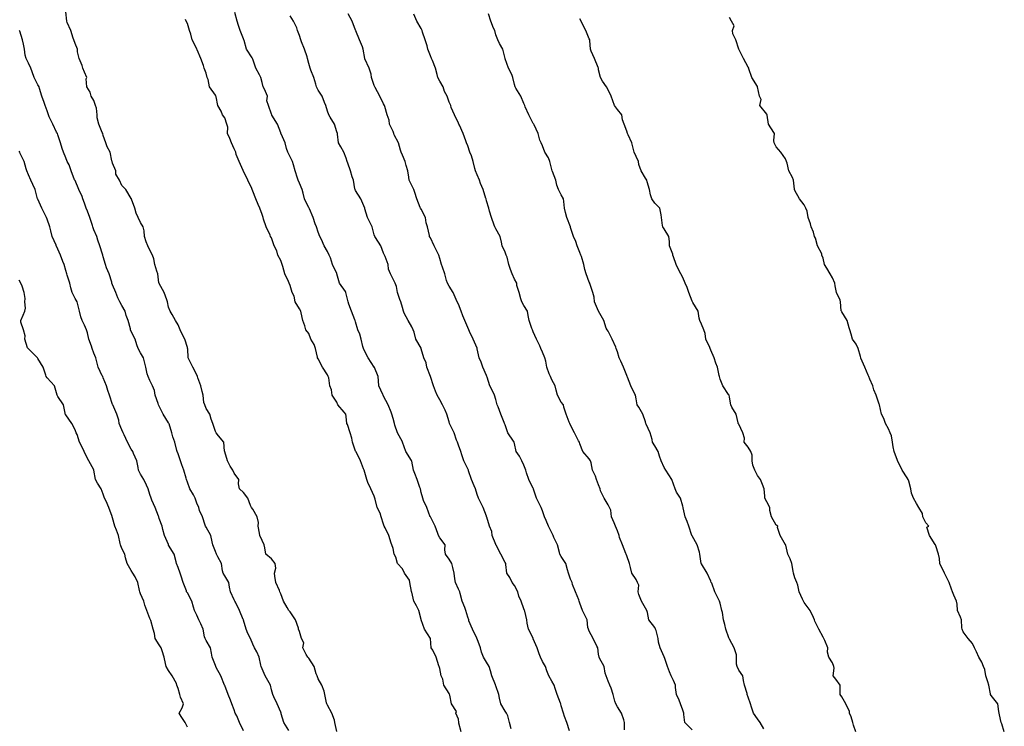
# Model space of a CAD drawing. Header units: inches. Extents: x 158323 to 160611, y 432808 to 437248.
# Tile 226 of 228: x 159734 to 159787, y 437155 to 437193. Entities that reach past the tile are written whole.
import ezdxf

# ---------------------------------------------------------------- set-up
doc = ezdxf.new("R2010")
doc.units = ezdxf.units.IN
doc.header["$MEASUREMENT"] = 0
for name, color, linetype, lineweight in [('Hoogtelijn-bestaand 10.00 M', 7, 'Continuous', 15), ('Hoogtelijn-bestaand 11.00 M', 7, 'Continuous', 15), ('Hoogtelijn-bestaand 12.00 M', 7, 'Continuous', 15), ('Hoogtelijn-bestaand 5.00 M', 7, 'Continuous', 15), ('Hoogtelijn-bestaand 6.00 M', 7, 'Continuous', 15), ('Hoogtelijn-bestaand 7.00 M', 7, 'Continuous', 15), ('Hoogtelijn-bestaand 8.00 M', 7, 'Continuous', 15), ('Hoogtelijn-bestaand 9.00 M', 7, 'Continuous', 15)]:
    doc.layers.add(name, color=color, linetype=linetype, lineweight=lineweight)

msp = doc.modelspace()

# ---------------------------------------------------------------- linework, layer by layer
at = {"layer": 'Hoogtelijn-bestaand 10.00 M', "color": 252, "linetype": 'Continuous', "lineweight": 25}
for points in [[(159763.693, 437154.807, 10), (159763.55, 437155.25, 10), (159763.414, 437155.587, 10), (159763.373, 437155.75, 10), (159763.25, 437156.143, 10), (159763.224, 437156.25, 10), (159763.204, 437156.296, 10), (159763.03, 437156.75, 10), (159762.926, 437157.074, 10), (159762.878, 437157.25, 10), (159762.75, 437157.474, 10), (159762.582, 437157.75, 10), (159762.483, 437158.017, 10), (159762.409, 437158.25, 10), (159762.25, 437158.52, 10), (159762.138, 437158.75, 10), (159762.071, 437158.929, 10), (159761.956, 437159.25, 10), (159761.75, 437159.735, 10), (159761.743, 437159.75, 10), (159761.74, 437159.76, 10), (159761.496, 437160.25, 10), (159761.433, 437160.567, 10), (159761.409, 437160.75, 10), (159761.295, 437161.205, 10), (159761.288, 437161.25, 10), (159761.25, 437161.329, 10), (159761.097, 437161.75, 10), (159760.983, 437162.017, 10), (159760.922, 437162.25, 10), (159760.75, 437162.58, 10), (159760.63, 437162.75, 10), (159760.496, 437163.005, 10), (159760.343, 437163.25, 10), (159760.291, 437163.709, 10), (159760.279, 437163.75, 10), (159760.25, 437163.808, 10), (159760.016, 437164.25, 10), (159759.762, 437164.738, 10), (159759.758, 437164.75, 10), (159759.75, 437164.772, 10), (159759.552, 437165.25, 10), (159759.53, 437165.47, 10), (159759.412, 437165.75, 10), (159759.266, 437166.234, 10), (159759.259, 437166.25, 10), (159759.25, 437166.281, 10), (159759.081, 437166.75, 10), (159758.897, 437167.103, 10), (159758.819, 437167.25, 10), (159758.75, 437167.445, 10), (159758.655, 437167.75, 10), (159758.593, 437167.907, 10), (159758.454, 437168.25, 10), (159758.294, 437168.706, 10), (159758.284, 437168.75, 10), (159758.25, 437168.821, 10), (159758.033, 437169.25, 10), (159757.94, 437169.56, 10), (159757.876, 437169.75, 10), (159757.75, 437170.089, 10), (159757.691, 437170.25, 10), (159757.654, 437170.346, 10), (159757.518, 437170.75, 10), (159757.292, 437171.208, 10), (159757.276, 437171.25, 10), (159757.25, 437171.331, 10), (159757.128, 437171.75, 10), (159757.045, 437171.955, 10), (159756.892, 437172.25, 10), (159756.75, 437172.51, 10), (159756.618, 437172.75, 10), (159756.526, 437172.974, 10), (159756.422, 437173.25, 10), (159756.25, 437173.75, 10), (159756.06, 437174.25, 10), (159756.015, 437174.485, 10), (159755.903, 437174.75, 10), (159755.762, 437175.238, 10), (159755.761, 437175.25, 10), (159755.75, 437175.268, 10), (159755.464, 437175.75, 10), (159755.378, 437176.122, 10), (159755.328, 437176.25, 10), (159755.25, 437176.418, 10), (159755.058, 437176.75, 10), (159754.849, 437177.151, 10), (159754.805, 437177.25, 10), (159754.75, 437177.45, 10), (159754.677, 437177.75, 10), (159754.618, 437177.882, 10), (159754.497, 437178.25, 10), (159754.435, 437178.566, 10), (159754.369, 437178.75, 10), (159754.25, 437178.96, 10), (159754.121, 437179.25, 10), (159754.004, 437179.496, 10), (159753.984, 437179.75, 10), (159753.835, 437180.165, 10), (159753.792, 437180.25, 10), (159753.75, 437180.345, 10), (159753.596, 437180.75, 10), (159753.305, 437181.195, 10), (159753.281, 437181.25, 10), (159753.25, 437181.335, 10), (159753.138, 437181.75, 10), (159753.031, 437181.969, 10), (159752.894, 437182.25, 10), (159752.75, 437182.722, 10), (159752.741, 437182.75, 10), (159752.739, 437182.761, 10), (159752.534, 437183.25, 10), (159752.25, 437183.706, 10), (159752.22, 437183.75, 10), (159752.213, 437183.787, 10), (159752.132, 437184.25, 10), (159752.069, 437184.431, 10), (159751.969, 437184.75, 10), (159751.831, 437185.169, 10), (159751.795, 437185.25, 10), (159751.75, 437185.425, 10), (159751.625, 437185.75, 10), (159751.457, 437186.043, 10), (159751.338, 437186.25, 10), (159751.287, 437186.713, 10), (159751.277, 437186.75, 10), (159751.25, 437186.843, 10), (159751.114, 437187.25, 10), (159750.881, 437187.619, 10), (159750.821, 437187.75, 10), (159750.75, 437187.935, 10), (159750.654, 437188.25, 10), (159750.591, 437188.409, 10), (159750.453, 437188.75, 10), (159750.25, 437189.07, 10), (159750.161, 437189.25, 10), (159750.121, 437189.379, 10), (159750.012, 437189.75, 10), (159749.857, 437190.143, 10), (159749.824, 437190.25, 10), (159749.75, 437190.49, 10), (159749.67, 437190.75, 10), (159749.651, 437190.849, 10), (159749.523, 437191.25, 10), (159749.351, 437191.649, 10), (159749.323, 437191.75, 10), (159749.25, 437191.98, 10), (159749.14, 437192.25, 10), (159749.1, 437192.4, 10), (159748.933, 437192.75, 10), (159748.75, 437193.042, 10)], [(159746.25, 437154.813, 10), (159746.042, 437155.25, 10), (159745.889, 437155.611, 10), (159745.815, 437155.75, 10), (159745.75, 437155.93, 10), (159745.624, 437156.25, 10), (159745.555, 437156.445, 10), (159745.428, 437156.75, 10), (159745.25, 437157.239, 10), (159745.245, 437157.25, 10), (159745.242, 437157.258, 10), (159745.032, 437157.75, 10), (159744.796, 437158.204, 10), (159744.77, 437158.25, 10), (159744.75, 437158.308, 10), (159744.573, 437158.75, 10), (159744.536, 437158.964, 10), (159744.492, 437159.25, 10), (159744.25, 437159.642, 10), (159744.194, 437159.75, 10), (159744.169, 437159.831, 10), (159744.094, 437160.25, 10), (159743.973, 437160.527, 10), (159743.863, 437160.75, 10), (159743.75, 437161.005, 10), (159743.636, 437161.25, 10), (159743.582, 437161.418, 10), (159743.492, 437161.75, 10), (159743.25, 437162.182, 10), (159743.213, 437162.25, 10), (159743.196, 437162.304, 10), (159743.033, 437162.75, 10), (159742.924, 437163.076, 10), (159742.872, 437163.25, 10), (159742.75, 437163.553, 10), (159742.672, 437163.75, 10), (159742.646, 437163.854, 10), (159742.553, 437164.25, 10), (159742.25, 437164.732, 10), (159742.238, 437164.75, 10), (159742.234, 437164.766, 10), (159742.034, 437165.25, 10), (159741.932, 437165.568, 10), (159741.895, 437165.75, 10), (159741.75, 437166.164, 10), (159741.721, 437166.25, 10), (159741.703, 437166.297, 10), (159741.535, 437166.75, 10), (159741.355, 437167.145, 10), (159741.313, 437167.25, 10), (159741.25, 437167.446, 10), (159741.157, 437167.75, 10), (159741.062, 437167.938, 10), (159740.93, 437168.25, 10), (159740.75, 437168.542, 10), (159740.639, 437168.75, 10), (159740.612, 437168.888, 10), (159740.542, 437169.25, 10), (159740.369, 437169.631, 10), (159740.336, 437169.75, 10), (159740.25, 437169.865, 10), (159740.042, 437170.25, 10), (159739.862, 437170.638, 10), (159739.81, 437170.75, 10), (159739.75, 437170.907, 10), (159739.601, 437171.25, 10), (159739.577, 437171.423, 10), (159739.485, 437171.75, 10), (159739.258, 437172.242, 10), (159739.256, 437172.25, 10), (159739.25, 437172.263, 10), (159739.082, 437172.75, 10), (159738.998, 437173.002, 10), (159738.917, 437173.25, 10), (159738.75, 437173.692, 10), (159738.727, 437173.75, 10), (159738.7, 437173.8, 10), (159738.474, 437174.25, 10), (159738.391, 437174.609, 10), (159738.361, 437174.75, 10), (159738.25, 437175.006, 10), (159738.166, 437175.25, 10), (159738.117, 437175.383, 10), (159737.989, 437175.75, 10), (159737.902, 437176.098, 10), (159737.864, 437176.25, 10), (159737.75, 437176.495, 10), (159737.63, 437176.75, 10), (159737.558, 437176.942, 10), (159737.475, 437177.25, 10), (159737.4, 437177.6, 10), (159737.361, 437177.75, 10), (159737.25, 437177.935, 10), (159737.093, 437178.25, 10), (159737.009, 437178.491, 10), (159736.959, 437178.75, 10), (159736.828, 437179.172, 10), (159736.805, 437179.25, 10), (159736.75, 437179.417, 10), (159736.655, 437179.75, 10), (159736.592, 437179.908, 10), (159736.456, 437180.25, 10), (159736.25, 437180.72, 10), (159736.235, 437180.75, 10), (159736.227, 437180.774, 10), (159736.016, 437181.25, 10), (159735.949, 437181.551, 10), (159735.902, 437181.75, 10), (159735.75, 437182.162, 10), (159735.714, 437182.25, 10), (159735.68, 437182.32, 10), (159735.47, 437182.75, 10), (159735.25, 437183.234, 10), (159735.243, 437183.25, 10), (159735.24, 437183.26, 10), (159735.111, 437183.75, 10), (159734.981, 437184.02, 10), (159734.869, 437184.25, 10), (159734.75, 437184.544, 10), (159734.663, 437184.75, 10), (159734.633, 437184.867, 10), (159734.519, 437185.25, 10), (159734.315, 437185.685, 10), (159734.289, 437185.75, 10), (159734.25, 437185.804, 10)]]:
    msp.add_polyline3d(points, dxfattribs=at)
at = {"layer": 'Hoogtelijn-bestaand 11.00 M', "color": 252, "linetype": 'Continuous', "lineweight": 25}
for points in [[(159760.576, 437154.924, 11), (159760.482, 437155.25, 11), (159760.39, 437155.61, 11), (159760.328, 437155.75, 11), (159760.25, 437155.865, 11), (159760.02, 437156.25, 11), (159759.944, 437156.556, 11), (159759.918, 437156.75, 11), (159759.75, 437157.216, 11), (159759.737, 437157.25, 11), (159759.728, 437157.272, 11), (159759.54, 437157.75, 11), (159759.471, 437158.029, 11), (159759.394, 437158.25, 11), (159759.25, 437158.477, 11), (159759.083, 437158.75, 11), (159758.984, 437159.016, 11), (159758.925, 437159.25, 11), (159758.75, 437159.723, 11), (159758.74, 437159.75, 11), (159758.735, 437159.765, 11), (159758.505, 437160.25, 11), (159758.31, 437160.69, 11), (159758.3, 437160.75, 11), (159758.25, 437160.894, 11), (159758.145, 437161.25, 11), (159758.092, 437161.409, 11), (159757.947, 437161.75, 11), (159757.849, 437162.151, 11), (159757.831, 437162.25, 11), (159757.75, 437162.39, 11), (159757.6, 437162.75, 11), (159757.554, 437162.946, 11), (159757.519, 437163.25, 11), (159757.455, 437163.545, 11), (159757.397, 437163.75, 11), (159757.25, 437163.992, 11), (159757.05, 437164.25, 11), (159757.019, 437164.481, 11), (159757.037, 437164.75, 11), (159756.75, 437165.128, 11), (159756.675, 437165.25, 11), (159756.64, 437165.361, 11), (159756.512, 437165.75, 11), (159756.25, 437166.245, 11), (159756.247, 437166.25, 11), (159756.245, 437166.255, 11), (159756.057, 437166.75, 11), (159755.881, 437167.119, 11), (159755.841, 437167.25, 11), (159755.75, 437167.559, 11), (159755.714, 437167.75, 11), (159755.686, 437167.814, 11), (159755.547, 437168.25, 11), (159755.424, 437168.576, 11), (159755.346, 437168.75, 11), (159755.25, 437169.235, 11), (159755.247, 437169.25, 11), (159755.243, 437169.257, 11), (159754.941, 437169.75, 11), (159754.763, 437170.237, 11), (159754.758, 437170.25, 11), (159754.75, 437170.265, 11), (159754.495, 437170.75, 11), (159754.346, 437171.154, 11), (159754.322, 437171.25, 11), (159754.25, 437171.511, 11), (159754.183, 437171.75, 11), (159754.159, 437171.841, 11), (159753.985, 437172.25, 11), (159753.75, 437172.703, 11), (159753.721, 437172.75, 11), (159753.701, 437172.799, 11), (159753.499, 437173.25, 11), (159753.481, 437173.519, 11), (159753.457, 437173.75, 11), (159753.263, 437174.237, 11), (159753.258, 437174.25, 11), (159753.25, 437174.263, 11), (159752.922, 437174.75, 11), (159752.75, 437175.093, 11), (159752.676, 437175.25, 11), (159752.638, 437175.362, 11), (159752.546, 437175.75, 11), (159752.477, 437176.023, 11), (159752.375, 437176.25, 11), (159752.25, 437176.671, 11), (159752.221, 437176.75, 11), (159752.211, 437176.789, 11), (159752.023, 437177.25, 11), (159751.884, 437177.616, 11), (159751.849, 437177.75, 11), (159751.75, 437178.179, 11), (159751.728, 437178.25, 11), (159751.701, 437178.299, 11), (159751.382, 437178.75, 11), (159751.253, 437179.247, 11), (159751.253, 437179.25, 11), (159751.25, 437179.256, 11), (159751.005, 437179.75, 11), (159750.904, 437180.096, 11), (159750.841, 437180.25, 11), (159750.75, 437180.446, 11), (159750.566, 437180.75, 11), (159750.417, 437181.083, 11), (159750.341, 437181.25, 11), (159750.25, 437181.472, 11), (159750.157, 437181.75, 11), (159750.085, 437181.915, 11), (159749.975, 437182.25, 11), (159749.782, 437182.718, 11), (159749.767, 437182.75, 11), (159749.75, 437182.782, 11), (159749.512, 437183.25, 11), (159749.446, 437183.554, 11), (159749.385, 437183.75, 11), (159749.25, 437184.091, 11), (159749.172, 437184.25, 11), (159749.138, 437184.362, 11), (159749.021, 437184.75, 11), (159748.922, 437185.078, 11), (159748.872, 437185.25, 11), (159748.75, 437185.503, 11), (159748.625, 437185.75, 11), (159748.557, 437185.943, 11), (159748.481, 437186.25, 11), (159748.27, 437186.73, 11), (159748.258, 437186.75, 11), (159748.25, 437186.775, 11), (159748.076, 437187.25, 11), (159747.775, 437187.726, 11), (159747.76, 437187.75, 11), (159747.75, 437187.773, 11), (159747.596, 437188.25, 11), (159747.504, 437188.496, 11), (159747.541, 437188.75, 11), (159747.379, 437189.121, 11), (159747.297, 437189.25, 11), (159747.25, 437189.472, 11), (159747.174, 437189.75, 11), (159747.111, 437189.889, 11), (159746.911, 437190.25, 11), (159746.75, 437190.723, 11), (159746.74, 437190.75, 11), (159746.715, 437190.785, 11), (159746.406, 437191.25, 11), (159746.282, 437191.718, 11), (159746.27, 437191.75, 11), (159746.25, 437191.802, 11), (159746.082, 437192.25, 11), (159745.985, 437192.515, 11), (159745.907, 437192.75, 11), (159745.787, 437193.213, 11)], [(159748.669, 437154.832, 11), (159748.408, 437155.25, 11), (159748.274, 437155.726, 11), (159748.27, 437155.75, 11), (159748.25, 437155.811, 11), (159748.053, 437156.25, 11), (159747.872, 437156.628, 11), (159747.813, 437156.75, 11), (159747.75, 437157.006, 11), (159747.698, 437157.25, 11), (159747.623, 437157.377, 11), (159747.404, 437157.75, 11), (159747.25, 437158.133, 11), (159747.199, 437158.25, 11), (159747.184, 437158.316, 11), (159747.096, 437158.75, 11), (159746.971, 437159.029, 11), (159746.846, 437159.25, 11), (159746.75, 437159.448, 11), (159746.621, 437159.75, 11), (159746.479, 437160.021, 11), (159746.393, 437160.25, 11), (159746.25, 437160.732, 11), (159746.245, 437160.75, 11), (159746.241, 437160.759, 11), (159746.041, 437161.25, 11), (159745.818, 437161.683, 11), (159745.781, 437161.75, 11), (159745.75, 437161.808, 11), (159745.552, 437162.25, 11), (159745.499, 437162.502, 11), (159745.461, 437162.75, 11), (159745.25, 437163.104, 11), (159745.174, 437163.25, 11), (159745.132, 437163.369, 11), (159745.07, 437163.75, 11), (159744.878, 437164.122, 11), (159744.809, 437164.25, 11), (159744.75, 437164.394, 11), (159744.619, 437164.75, 11), (159744.581, 437164.92, 11), (159744.509, 437165.25, 11), (159744.25, 437165.698, 11), (159744.218, 437165.75, 11), (159744.195, 437165.805, 11), (159744.062, 437166.25, 11), (159743.908, 437166.593, 11), (159743.869, 437166.75, 11), (159743.75, 437166.992, 11), (159743.67, 437167.25, 11), (159743.578, 437167.422, 11), (159743.391, 437167.75, 11), (159743.25, 437168.114, 11), (159743.196, 437168.25, 11), (159743.178, 437168.322, 11), (159743.065, 437168.75, 11), (159742.958, 437169.042, 11), (159742.888, 437169.25, 11), (159742.75, 437169.627, 11), (159742.706, 437169.75, 11), (159742.695, 437169.805, 11), (159742.576, 437170.25, 11), (159742.471, 437170.529, 11), (159742.416, 437170.75, 11), (159742.277, 437171.223, 11), (159742.265, 437171.25, 11), (159742.25, 437171.283, 11), (159741.959, 437171.75, 11), (159741.75, 437172.178, 11), (159741.709, 437172.25, 11), (159741.687, 437172.313, 11), (159741.532, 437172.75, 11), (159741.488, 437173.012, 11), (159741.384, 437173.25, 11), (159741.25, 437173.549, 11), (159741.15, 437173.75, 11), (159741.109, 437173.891, 11), (159741.025, 437174.25, 11), (159740.963, 437174.537, 11), (159740.901, 437174.75, 11), (159740.75, 437175.016, 11), (159740.614, 437175.25, 11), (159740.546, 437175.454, 11), (159740.455, 437175.75, 11), (159740.25, 437176.164, 11), (159740.215, 437176.25, 11), (159740.201, 437176.299, 11), (159740.077, 437176.75, 11), (159739.976, 437177.024, 11), (159739.917, 437177.25, 11), (159739.75, 437177.545, 11), (159739.632, 437177.75, 11), (159739.536, 437177.964, 11), (159739.431, 437178.25, 11), (159739.25, 437178.656, 11), (159739.212, 437178.75, 11), (159739.209, 437178.792, 11), (159739.07, 437179.25, 11), (159738.93, 437179.57, 11), (159738.87, 437179.75, 11), (159738.75, 437180.158, 11), (159738.724, 437180.25, 11), (159738.709, 437180.291, 11), (159738.566, 437180.75, 11), (159738.453, 437181.047, 11), (159738.406, 437181.25, 11), (159738.25, 437181.605, 11), (159738.192, 437181.75, 11), (159738.168, 437181.832, 11), (159738.027, 437182.25, 11), (159737.911, 437182.589, 11), (159737.844, 437182.75, 11), (159737.75, 437183.025, 11), (159737.665, 437183.25, 11), (159737.615, 437183.385, 11), (159737.453, 437183.75, 11), (159737.25, 437184.228, 11), (159737.237, 437184.25, 11), (159737.222, 437184.278, 11), (159737.033, 437184.75, 11), (159736.933, 437185.067, 11), (159736.829, 437185.25, 11), (159736.75, 437185.442, 11), (159736.628, 437185.75, 11), (159736.561, 437185.939, 11), (159736.469, 437186.25, 11), (159736.318, 437186.682, 11), (159736.297, 437186.75, 11), (159736.25, 437186.823, 11), (159736.05, 437187.25, 11), (159735.855, 437187.645, 11), (159735.817, 437187.75, 11), (159735.75, 437187.958, 11), (159735.651, 437188.25, 11), (159735.589, 437188.411, 11), (159735.458, 437188.75, 11), (159735.337, 437189.163, 11), (159735.318, 437189.25, 11), (159735.25, 437189.355, 11), (159735.064, 437189.75, 11), (159734.951, 437190.049, 11), (159734.873, 437190.25, 11), (159734.75, 437190.5, 11), (159734.625, 437190.75, 11), (159734.57, 437190.93, 11), (159734.546, 437191.25, 11), (159734.485, 437191.516, 11), (159734.428, 437191.75, 11), (159734.284, 437192.216, 11), (159734.268, 437192.25, 11)]]:
    msp.add_polyline3d(points, dxfattribs=at)
at = {"layer": 'Hoogtelijn-bestaand 12.00 M', "color": 252, "linetype": 'Continuous', "lineweight": 25}
for points in [[(159751.25, 437154.769, 12), (159751.132, 437155.25, 12), (159751.113, 437155.388, 12), (159750.973, 437155.75, 12), (159750.75, 437156.19, 12), (159750.716, 437156.25, 12), (159750.693, 437156.307, 12), (159750.604, 437156.75, 12), (159750.559, 437156.941, 12), (159750.438, 437157.25, 12), (159750.25, 437157.601, 12), (159750.187, 437157.75, 12), (159750.146, 437157.854, 12), (159750.034, 437158.25, 12), (159749.75, 437158.697, 12), (159749.7, 437158.75, 12), (159749.6, 437158.9, 12), (159749.431, 437159.25, 12), (159749.482, 437159.518, 12), (159749.352, 437159.75, 12), (159749.25, 437160.131, 12), (159749.199, 437160.25, 12), (159749.193, 437160.307, 12), (159749.033, 437160.75, 12), (159748.75, 437161.174, 12), (159748.678, 437161.25, 12), (159748.591, 437161.409, 12), (159748.386, 437161.75, 12), (159748.25, 437162.135, 12), (159748.196, 437162.25, 12), (159748.18, 437162.32, 12), (159747.991, 437162.75, 12), (159747.926, 437163.074, 12), (159747.913, 437163.25, 12), (159747.984, 437163.516, 12), (159747.947, 437163.75, 12), (159747.75, 437164.002, 12), (159747.456, 437164.25, 12), (159747.398, 437164.602, 12), (159747.364, 437164.75, 12), (159747.25, 437164.981, 12), (159747.12, 437165.25, 12), (159747.114, 437165.386, 12), (159747.045, 437165.75, 12), (159747.047, 437165.953, 12), (159746.983, 437166.25, 12), (159746.75, 437166.659, 12), (159746.685, 437166.75, 12), (159746.632, 437166.868, 12), (159746.489, 437167.25, 12), (159746.25, 437167.552, 12), (159746.045, 437167.75, 12), (159745.985, 437168.015, 12), (159746.012, 437168.25, 12), (159745.75, 437168.583, 12), (159745.684, 437168.75, 12), (159745.539, 437168.961, 12), (159745.405, 437169.25, 12), (159745.25, 437169.728, 12), (159745.246, 437169.75, 12), (159745.243, 437169.757, 12), (159745.2, 437170.25, 12), (159744.917, 437170.583, 12), (159744.783, 437170.75, 12), (159744.75, 437170.817, 12), (159744.615, 437171.25, 12), (159744.518, 437171.482, 12), (159744.45, 437171.75, 12), (159744.25, 437172.05, 12), (159744.177, 437172.25, 12), (159744.14, 437172.36, 12), (159744.098, 437172.75, 12), (159744.041, 437172.959, 12), (159743.967, 437173.25, 12), (159743.812, 437173.688, 12), (159743.796, 437173.75, 12), (159743.75, 437173.847, 12), (159743.549, 437174.25, 12), (159743.347, 437174.653, 12), (159743.301, 437174.75, 12), (159743.27, 437175.23, 12), (159743.266, 437175.25, 12), (159743.25, 437175.304, 12), (159743.113, 437175.75, 12), (159742.972, 437176.028, 12), (159742.861, 437176.25, 12), (159742.75, 437176.513, 12), (159742.618, 437176.75, 12), (159742.429, 437177.071, 12), (159742.336, 437177.25, 12), (159742.25, 437177.458, 12), (159742.187, 437177.75, 12), (159742.146, 437177.854, 12), (159742.015, 437178.25, 12), (159741.75, 437178.723, 12), (159741.741, 437178.75, 12), (159741.729, 437178.771, 12), (159741.671, 437179.25, 12), (159741.612, 437179.388, 12), (159741.516, 437179.75, 12), (159741.461, 437180.039, 12), (159741.383, 437180.25, 12), (159741.25, 437180.512, 12), (159741.139, 437180.75, 12), (159741.042, 437180.958, 12), (159740.962, 437181.25, 12), (159740.948, 437181.552, 12), (159740.878, 437181.75, 12), (159740.75, 437181.986, 12), (159740.619, 437182.25, 12), (159740.505, 437182.496, 12), (159740.436, 437182.75, 12), (159740.27, 437183.231, 12), (159740.265, 437183.25, 12), (159740.25, 437183.273, 12), (159739.961, 437183.75, 12), (159739.75, 437183.971, 12), (159739.622, 437184.25, 12), (159739.428, 437184.572, 12), (159739.431, 437184.75, 12), (159739.25, 437185.154, 12), (159739.234, 437185.25, 12), (159739.217, 437185.283, 12), (159739.115, 437185.75, 12), (159738.968, 437186.033, 12), (159738.893, 437186.25, 12), (159738.75, 437186.635, 12), (159738.732, 437186.75, 12), (159738.7, 437186.8, 12), (159738.507, 437187.25, 12), (159738.423, 437187.577, 12), (159738.421, 437187.75, 12), (159738.399, 437188.102, 12), (159738.343, 437188.25, 12), (159738.25, 437188.506, 12), (159738.112, 437188.75, 12), (159738.044, 437188.956, 12), (159737.877, 437189.25, 12), (159737.835, 437189.665, 12), (159737.867, 437189.75, 12), (159737.75, 437190.031, 12), (159737.665, 437190.25, 12), (159737.623, 437190.377, 12), (159737.466, 437190.75, 12), (159737.38, 437191.12, 12), (159737.369, 437191.25, 12), (159737.25, 437191.557, 12), (159737.174, 437191.75, 12), (159737.15, 437191.85, 12), (159737.026, 437192.25, 12), (159736.826, 437192.674, 12), (159736.797, 437192.75, 12), (159736.75, 437193.25, 12)], [(159757.893, 437154.75, 12), (159757.779, 437155.221, 12), (159757.765, 437155.25, 12), (159757.75, 437155.438, 12), (159757.611, 437155.75, 12), (159757.646, 437155.854, 12), (159757.383, 437156.25, 12), (159757.281, 437156.719, 12), (159757.266, 437156.75, 12), (159757.25, 437156.812, 12), (159756.966, 437157.25, 12), (159756.921, 437157.579, 12), (159756.826, 437157.75, 12), (159756.75, 437158.144, 12), (159756.712, 437158.25, 12), (159756.705, 437158.295, 12), (159756.552, 437158.75, 12), (159756.373, 437159.127, 12), (159756.288, 437159.25, 12), (159756.25, 437159.75, 12), (159755.928, 437160.25, 12), (159755.755, 437160.746, 12), (159755.753, 437160.75, 12), (159755.75, 437160.765, 12), (159755.625, 437161.25, 12), (159755.508, 437161.492, 12), (159755.356, 437161.75, 12), (159755.25, 437162.222, 12), (159755.24, 437162.25, 12), (159755.236, 437162.264, 12), (159755.155, 437162.75, 12), (159755.127, 437162.873, 12), (159754.859, 437163.25, 12), (159754.75, 437163.481, 12), (159754.495, 437163.75, 12), (159754.394, 437164.106, 12), (159754.316, 437164.25, 12), (159754.25, 437164.561, 12), (159754.188, 437164.75, 12), (159754.158, 437164.842, 12), (159754.034, 437165.25, 12), (159753.831, 437165.67, 12), (159753.769, 437165.75, 12), (159753.75, 437165.855, 12), (159753.616, 437166.25, 12), (159753.557, 437166.443, 12), (159753.404, 437166.75, 12), (159753.299, 437167.201, 12), (159753.284, 437167.25, 12), (159753.25, 437167.36, 12), (159753.06, 437167.75, 12), (159752.907, 437168.093, 12), (159752.842, 437168.25, 12), (159752.75, 437168.625, 12), (159752.703, 437168.75, 12), (159752.68, 437168.82, 12), (159752.506, 437169.25, 12), (159752.273, 437169.727, 12), (159752.256, 437169.75, 12), (159752.25, 437169.772, 12), (159752.076, 437170.25, 12), (159752.041, 437170.459, 12), (159751.96, 437170.75, 12), (159751.812, 437171.188, 12), (159751.787, 437171.25, 12), (159751.75, 437171.625, 12), (159751.721, 437171.75, 12), (159751.645, 437171.855, 12), (159751.293, 437172.25, 12), (159751.25, 437172.382, 12), (159751.003, 437172.75, 12), (159750.958, 437173.042, 12), (159750.868, 437173.25, 12), (159750.809, 437173.691, 12), (159750.778, 437173.75, 12), (159750.75, 437173.843, 12), (159750.481, 437174.25, 12), (159750.25, 437174.704, 12), (159750.219, 437174.75, 12), (159750.212, 437174.788, 12), (159750.097, 437175.25, 12), (159750.025, 437175.475, 12), (159749.857, 437175.75, 12), (159749.75, 437176.05, 12), (159749.586, 437176.25, 12), (159749.539, 437176.461, 12), (159749.419, 437176.75, 12), (159749.334, 437177.166, 12), (159749.32, 437177.25, 12), (159749.25, 437177.368, 12), (159749.018, 437177.75, 12), (159748.955, 437178.045, 12), (159748.851, 437178.25, 12), (159748.75, 437178.615, 12), (159748.698, 437178.75, 12), (159748.668, 437178.832, 12), (159748.456, 437179.25, 12), (159748.362, 437179.638, 12), (159748.32, 437179.75, 12), (159748.25, 437179.956, 12), (159748.095, 437180.25, 12), (159748.033, 437180.468, 12), (159747.897, 437180.75, 12), (159747.75, 437181.165, 12), (159747.702, 437181.25, 12), (159747.679, 437181.321, 12), (159747.47, 437181.75, 12), (159747.326, 437182.174, 12), (159747.301, 437182.25, 12), (159747.25, 437182.417, 12), (159747.128, 437182.75, 12), (159747.039, 437182.961, 12), (159746.909, 437183.25, 12), (159746.75, 437183.667, 12), (159746.714, 437183.75, 12), (159746.701, 437183.799, 12), (159746.489, 437184.25, 12), (159746.25, 437184.732, 12), (159746.24, 437184.75, 12), (159746.232, 437184.768, 12), (159746.018, 437185.25, 12), (159745.867, 437185.633, 12), (159745.838, 437185.75, 12), (159745.75, 437185.921, 12), (159745.603, 437186.25, 12), (159745.521, 437186.479, 12), (159745.397, 437186.75, 12), (159745.418, 437187.082, 12), (159745.36, 437187.25, 12), (159745.25, 437187.586, 12), (159745.128, 437187.75, 12), (159745.056, 437187.944, 12), (159744.886, 437188.25, 12), (159744.785, 437188.715, 12), (159744.768, 437188.75, 12), (159744.75, 437188.804, 12), (159744.433, 437189.25, 12), (159744.359, 437189.641, 12), (159744.302, 437189.75, 12), (159744.25, 437189.969, 12), (159744.155, 437190.25, 12), (159744.122, 437190.379, 12), (159743.976, 437190.75, 12), (159743.773, 437191.227, 12), (159743.76, 437191.25, 12), (159743.75, 437191.276, 12), (159743.511, 437191.75, 12), (159743.435, 437192.065, 12), (159743.364, 437192.25, 12), (159743.25, 437192.625, 12), (159743.192, 437192.75, 12), (159743.154, 437192.846, 12)]]:
    msp.add_polyline3d(points, dxfattribs=at)
at = {"layer": 'Hoogtelijn-bestaand 5.00 M', "color": 252, "linetype": 'Continuous', "lineweight": 25}
msp.add_polyline3d([(159786.947, 437154.75, 5), (159786.813, 437155.187, 5), (159786.783, 437155.25, 5), (159786.75, 437155.412, 5), (159786.676, 437155.75, 5), (159786.658, 437155.842, 5), (159786.601, 437156.25, 5), (159786.25, 437156.705, 5), (159786.213, 437156.75, 5), (159786.202, 437156.798, 5), (159786.113, 437157.25, 5), (159786.07, 437157.43, 5), (159785.951, 437157.75, 5), (159785.904, 437158.096, 5), (159785.831, 437158.25, 5), (159785.75, 437158.48, 5), (159785.592, 437158.75, 5), (159785.456, 437159.044, 5), (159785.344, 437159.25, 5), (159785.25, 437159.476, 5), (159785.013, 437159.75, 5), (159784.75, 437160.104, 5), (159784.69, 437160.25, 5), (159784.678, 437160.322, 5), (159784.659, 437160.75, 5), (159784.607, 437160.893, 5), (159784.438, 437161.25, 5), (159784.42, 437161.58, 5), (159784.385, 437161.75, 5), (159784.25, 437162.073, 5), (159784.172, 437162.25, 5), (159784.114, 437162.386, 5), (159784.004, 437162.75, 5), (159783.75, 437163.25, 5), (159783.496, 437163.75, 5), (159783.477, 437164.023, 5), (159783.435, 437164.25, 5), (159783.288, 437164.712, 5), (159783.267, 437164.75, 5), (159783.25, 437164.781, 5), (159782.947, 437165.25, 5), (159782.807, 437165.693, 5), (159782.909, 437165.75, 5), (159782.75, 437165.928, 5), (159782.593, 437166.25, 5), (159782.564, 437166.436, 5), (159782.375, 437166.75, 5), (159782.25, 437166.971, 5), (159782.084, 437167.25, 5), (159781.977, 437167.524, 5), (159781.951, 437167.75, 5), (159781.847, 437168.153, 5), (159781.797, 437168.25, 5), (159781.75, 437168.342, 5), (159781.481, 437168.75, 5), (159781.25, 437169.229, 5), (159781.236, 437169.25, 5), (159781.234, 437169.266, 5), (159781.061, 437169.75, 5), (159780.997, 437170.003, 5), (159780.969, 437170.25, 5), (159780.908, 437170.592, 5), (159780.837, 437170.75, 5), (159780.75, 437170.956, 5), (159780.6, 437171.25, 5), (159780.496, 437171.504, 5), (159780.372, 437171.75, 5), (159780.263, 437172.237, 5), (159780.263, 437172.25, 5), (159780.25, 437172.279, 5), (159780.093, 437172.75, 5), (159779.964, 437173.036, 5), (159779.918, 437173.25, 5), (159779.75, 437173.616, 5), (159779.699, 437173.75, 5), (159779.671, 437173.829, 5), (159779.484, 437174.25, 5), (159779.268, 437174.732, 5), (159779.264, 437174.75, 5), (159779.25, 437174.831, 5), (159779.139, 437175.25, 5), (159779.022, 437175.478, 5), (159778.834, 437175.75, 5), (159778.75, 437176.022, 5), (159778.687, 437176.25, 5), (159778.642, 437176.358, 5), (159778.533, 437176.75, 5), (159778.25, 437177.211, 5), (159778.233, 437177.25, 5), (159778.227, 437177.273, 5), (159778.185, 437177.75, 5), (159778.162, 437177.838, 5), (159777.979, 437178.25, 5), (159777.899, 437178.601, 5), (159777.875, 437178.75, 5), (159777.75, 437179.039, 5), (159777.628, 437179.25, 5), (159777.451, 437179.549, 5), (159777.323, 437179.75, 5), (159777.25, 437180.08, 5), (159777.188, 437180.25, 5), (159777.181, 437180.319, 5), (159776.952, 437180.75, 5), (159776.846, 437181.154, 5), (159776.8, 437181.25, 5), (159776.75, 437181.467, 5), (159776.617, 437181.75, 5), (159776.574, 437181.926, 5), (159776.451, 437182.25, 5), (159776.41, 437182.59, 5), (159776.337, 437182.75, 5), (159776.25, 437182.93, 5), (159775.99, 437183.25, 5), (159775.75, 437183.705, 5), (159775.724, 437183.75, 5), (159775.723, 437183.777, 5), (159775.673, 437184.25, 5), (159775.613, 437184.387, 5), (159775.425, 437184.75, 5), (159775.334, 437185.166, 5), (159775.302, 437185.25, 5), (159775.25, 437185.387, 5), (159774.992, 437185.75, 5), (159774.75, 437186.027, 5), (159774.638, 437186.25, 5), (159774.628, 437186.372, 5), (159774.657, 437186.75, 5), (159774.453, 437187.047, 5), (159774.333, 437187.25, 5), (159774.267, 437187.733, 5), (159774.26, 437187.75, 5), (159774.25, 437187.773, 5), (159773.87, 437188.25, 5), (159773.938, 437188.562, 5), (159773.859, 437188.75, 5), (159773.75, 437189.242, 5), (159773.746, 437189.25, 5), (159773.744, 437189.256, 5), (159773.435, 437189.75, 5), (159773.286, 437190.214, 5), (159773.274, 437190.25, 5), (159773.25, 437190.302, 5), (159772.999, 437190.75, 5), (159772.75, 437191.25, 5), (159772.587, 437191.75, 5), (159772.419, 437192.081, 5), (159772.408, 437192.25, 5), (159772.5, 437192.5, 5), (159772.348, 437192.75, 5), (159772.25, 437192.959, 5)], dxfattribs=at)
at = {"layer": 'Hoogtelijn-bestaand 6.00 M', "color": 252, "linetype": 'Continuous', "lineweight": 25}
msp.add_polyline3d([(159779.009, 437154.75, 6), (159778.88, 437155.12, 6), (159778.843, 437155.25, 6), (159778.75, 437155.568, 6), (159778.674, 437155.75, 6), (159778.661, 437155.839, 6), (159778.479, 437156.25, 6), (159778.25, 437156.635, 6), (159778.174, 437156.75, 6), (159778.166, 437156.835, 6), (159778.159, 437157.25, 6), (159777.934, 437157.566, 6), (159777.799, 437157.75, 6), (159777.844, 437158.156, 6), (159777.83, 437158.25, 6), (159777.75, 437158.453, 6), (159777.557, 437158.75, 6), (159777.488, 437159.012, 6), (159777.507, 437159.25, 6), (159777.354, 437159.646, 6), (159777.288, 437159.75, 6), (159777.25, 437159.821, 6), (159777.026, 437160.25, 6), (159776.821, 437160.679, 6), (159776.789, 437160.75, 6), (159776.75, 437160.864, 6), (159776.569, 437161.25, 6), (159776.25, 437161.679, 6), (159776.206, 437161.75, 6), (159776.15, 437161.85, 6), (159775.968, 437162.25, 6), (159775.899, 437162.602, 6), (159775.843, 437162.75, 6), (159775.75, 437163, 6), (159775.669, 437163.25, 6), (159775.655, 437163.345, 6), (159775.586, 437163.75, 6), (159775.495, 437164.006, 6), (159775.377, 437164.25, 6), (159775.258, 437164.742, 6), (159775.258, 437164.75, 6), (159775.25, 437164.762, 6), (159774.961, 437165.25, 6), (159774.823, 437165.677, 6), (159774.825, 437165.75, 6), (159774.75, 437165.815, 6), (159774.5, 437166.25, 6), (159774.399, 437166.601, 6), (159774.399, 437166.75, 6), (159774.25, 437167.053, 6), (159774.145, 437167.25, 6), (159774.142, 437167.358, 6), (159774.096, 437167.75, 6), (159774.011, 437167.989, 6), (159773.912, 437168.25, 6), (159773.75, 437168.471, 6), (159773.601, 437168.75, 6), (159773.491, 437169.009, 6), (159773.464, 437169.25, 6), (159773.455, 437169.545, 6), (159773.386, 437169.75, 6), (159773.25, 437169.973, 6), (159773.041, 437170.25, 6), (159773.043, 437170.457, 6), (159772.966, 437170.75, 6), (159772.75, 437171.208, 6), (159772.712, 437171.25, 6), (159772.718, 437171.282, 6), (159772.608, 437171.75, 6), (159772.379, 437172.121, 6), (159772.323, 437172.25, 6), (159772.25, 437172.65, 6), (159772.235, 437172.75, 6), (159772.2, 437172.8, 6), (159771.895, 437173.25, 6), (159771.75, 437173.61, 6), (159771.705, 437173.75, 6), (159771.696, 437173.804, 6), (159771.612, 437174.25, 6), (159771.526, 437174.474, 6), (159771.423, 437174.75, 6), (159771.25, 437175.172, 6), (159771.206, 437175.25, 6), (159771.193, 437175.307, 6), (159770.977, 437175.75, 6), (159770.945, 437176.055, 6), (159770.88, 437176.25, 6), (159770.75, 437176.556, 6), (159770.654, 437176.75, 6), (159770.627, 437176.873, 6), (159770.569, 437177.25, 6), (159770.279, 437177.721, 6), (159770.266, 437177.75, 6), (159770.25, 437177.784, 6), (159770.068, 437178.25, 6), (159769.985, 437178.515, 6), (159769.883, 437178.75, 6), (159769.75, 437179.043, 6), (159769.644, 437179.25, 6), (159769.514, 437179.486, 6), (159769.403, 437179.75, 6), (159769.25, 437180.163, 6), (159769.226, 437180.25, 6), (159769.21, 437180.29, 6), (159769.034, 437180.75, 6), (159769.034, 437180.966, 6), (159768.997, 437181.25, 6), (159768.75, 437181.654, 6), (159768.691, 437181.75, 6), (159768.666, 437181.835, 6), (159768.615, 437182.25, 6), (159768.601, 437182.399, 6), (159768.514, 437182.75, 6), (159768.25, 437183.03, 6), (159768.096, 437183.25, 6), (159768.027, 437183.473, 6), (159767.976, 437183.75, 6), (159767.844, 437184.156, 6), (159767.824, 437184.25, 6), (159767.75, 437184.352, 6), (159767.53, 437184.75, 6), (159767.401, 437185.099, 6), (159767.381, 437185.25, 6), (159767.25, 437185.525, 6), (159767.143, 437185.75, 6), (159767.116, 437185.884, 6), (159767.019, 437186.25, 6), (159766.83, 437186.67, 6), (159766.79, 437186.75, 6), (159766.75, 437186.875, 6), (159766.61, 437187.25, 6), (159766.524, 437187.477, 6), (159766.488, 437187.75, 6), (159766.25, 437188.029, 6), (159766.093, 437188.25, 6), (159766.005, 437188.495, 6), (159765.922, 437188.75, 6), (159765.75, 437189.074, 6), (159765.668, 437189.25, 6), (159765.455, 437189.545, 6), (159765.348, 437189.75, 6), (159765.25, 437190.159, 6), (159765.235, 437190.25, 6), (159765.224, 437190.276, 6), (159765.022, 437190.75, 6), (159764.852, 437191.148, 6), (159764.805, 437191.25, 6), (159764.779, 437191.721, 6), (159764.78, 437191.75, 6), (159764.75, 437191.817, 6), (159764.57, 437192.25, 6), (159764.368, 437192.632, 6), (159764.316, 437192.75, 6), (159764.25, 437192.871, 6)], dxfattribs=at)
at = {"layer": 'Hoogtelijn-bestaand 7.00 M', "color": 252, "linetype": 'Continuous', "lineweight": 25}
msp.add_polyline3d([(159774.083, 437154.917, 7), (159773.892, 437155.25, 7), (159773.75, 437155.445, 7), (159773.536, 437155.75, 7), (159773.427, 437156.073, 7), (159773.378, 437156.25, 7), (159773.25, 437156.604, 7), (159773.201, 437156.75, 7), (159773.187, 437156.813, 7), (159773.053, 437157.25, 7), (159773.002, 437157.498, 7), (159772.958, 437157.75, 7), (159772.75, 437158.062, 7), (159772.651, 437158.25, 7), (159772.619, 437158.381, 7), (159772.631, 437158.75, 7), (159772.623, 437158.877, 7), (159772.496, 437159.25, 7), (159772.25, 437159.722, 7), (159772.23, 437159.75, 7), (159772.22, 437159.78, 7), (159772.057, 437160.25, 7), (159772.003, 437160.497, 7), (159771.921, 437160.75, 7), (159771.869, 437161.131, 7), (159771.841, 437161.25, 7), (159771.75, 437161.645, 7), (159771.716, 437161.75, 7), (159771.679, 437161.821, 7), (159771.468, 437162.25, 7), (159771.301, 437162.699, 7), (159771.273, 437162.75, 7), (159771.25, 437162.807, 7), (159771.056, 437163.25, 7), (159770.75, 437163.733, 7), (159770.742, 437163.75, 7), (159770.738, 437163.762, 7), (159770.669, 437164.25, 7), (159770.638, 437164.362, 7), (159770.516, 437164.75, 7), (159770.25, 437165.238, 7), (159770.244, 437165.25, 7), (159770.24, 437165.26, 7), (159770.075, 437165.75, 7), (159769.99, 437166.01, 7), (159769.883, 437166.25, 7), (159769.772, 437166.728, 7), (159769.77, 437166.75, 7), (159769.75, 437166.817, 7), (159769.623, 437167.25, 7), (159769.419, 437167.581, 7), (159769.336, 437167.75, 7), (159769.25, 437168, 7), (159769.16, 437168.25, 7), (159769, 437168.5, 7), (159768.842, 437168.75, 7), (159768.75, 437168.893, 7), (159768.597, 437169.25, 7), (159768.507, 437169.493, 7), (159768.441, 437169.75, 7), (159768.25, 437170.058, 7), (159768.132, 437170.25, 7), (159768.104, 437170.396, 7), (159768.003, 437170.75, 7), (159767.791, 437171.209, 7), (159767.771, 437171.25, 7), (159767.75, 437171.338, 7), (159767.605, 437171.75, 7), (159767.391, 437172.109, 7), (159767.306, 437172.25, 7), (159767.25, 437172.56, 7), (159767.216, 437172.75, 7), (159767.19, 437172.81, 7), (159766.969, 437173.25, 7), (159766.787, 437173.714, 7), (159766.771, 437173.75, 7), (159766.75, 437173.814, 7), (159766.575, 437174.25, 7), (159766.43, 437174.57, 7), (159766.348, 437174.75, 7), (159766.25, 437175.07, 7), (159766.194, 437175.25, 7), (159766.174, 437175.326, 7), (159765.974, 437175.75, 7), (159765.75, 437176.174, 7), (159765.711, 437176.25, 7), (159765.651, 437176.349, 7), (159765.518, 437176.75, 7), (159765.25, 437177.241, 7), (159765.247, 437177.25, 7), (159765.242, 437177.258, 7), (159765.019, 437177.75, 7), (159765.007, 437177.994, 7), (159764.947, 437178.25, 7), (159764.776, 437178.724, 7), (159764.77, 437178.75, 7), (159764.75, 437178.804, 7), (159764.582, 437179.25, 7), (159764.514, 437179.486, 7), (159764.448, 437179.75, 7), (159764.328, 437180.172, 7), (159764.297, 437180.25, 7), (159764.25, 437180.385, 7), (159764.108, 437180.75, 7), (159764.023, 437180.977, 7), (159763.91, 437181.25, 7), (159763.75, 437181.727, 7), (159763.744, 437181.75, 7), (159763.74, 437181.76, 7), (159763.552, 437182.25, 7), (159763.475, 437182.525, 7), (159763.42, 437182.75, 7), (159763.391, 437183.11, 7), (159763.362, 437183.25, 7), (159763.25, 437183.475, 7), (159763.099, 437183.75, 7), (159763.021, 437183.979, 7), (159762.958, 437184.25, 7), (159762.779, 437184.722, 7), (159762.768, 437184.75, 7), (159762.75, 437184.828, 7), (159762.636, 437185.25, 7), (159762.56, 437185.44, 7), (159762.377, 437185.75, 7), (159762.25, 437186.083, 7), (159762.179, 437186.25, 7), (159762.109, 437186.391, 7), (159762.017, 437186.75, 7), (159761.796, 437187.204, 7), (159761.774, 437187.25, 7), (159761.75, 437187.281, 7), (159761.51, 437187.75, 7), (159761.318, 437188.182, 7), (159761.296, 437188.25, 7), (159761.25, 437188.361, 7), (159761.089, 437188.75, 7), (159760.821, 437189.179, 7), (159760.777, 437189.25, 7), (159760.75, 437189.375, 7), (159760.667, 437189.75, 7), (159760.604, 437189.896, 7), (159760.425, 437190.25, 7), (159760.255, 437190.745, 7), (159760.254, 437190.75, 7), (159760.25, 437190.765, 7), (159760.13, 437191.25, 7), (159759.939, 437191.561, 7), (159759.857, 437191.75, 7), (159759.75, 437192.02, 7), (159759.691, 437192.25, 7), (159759.629, 437192.372, 7), (159759.479, 437192.75, 7), (159759.356, 437193.144, 7)], dxfattribs=at)
at = {"layer": 'Hoogtelijn-bestaand 8.00 M', "color": 252, "linetype": 'Continuous', "lineweight": 25}
msp.add_polyline3d([(159770.25, 437154.867, 8), (159769.858, 437155.25, 8), (159769.81, 437155.69, 8), (159769.809, 437155.75, 8), (159769.75, 437155.911, 8), (159769.622, 437156.25, 8), (159769.554, 437156.446, 8), (159769.415, 437156.75, 8), (159769.367, 437157.133, 8), (159769.355, 437157.25, 8), (159769.25, 437157.507, 8), (159769.121, 437157.75, 8), (159769.033, 437157.967, 8), (159768.926, 437158.25, 8), (159768.768, 437158.732, 8), (159768.76, 437158.75, 8), (159768.75, 437158.773, 8), (159768.542, 437159.25, 8), (159768.456, 437159.544, 8), (159768.437, 437159.75, 8), (159768.33, 437160.17, 8), (159768.292, 437160.25, 8), (159768.25, 437160.336, 8), (159767.938, 437160.75, 8), (159767.868, 437161.132, 8), (159767.83, 437161.25, 8), (159767.75, 437161.377, 8), (159767.538, 437161.75, 8), (159767.39, 437162.11, 8), (159767.367, 437162.25, 8), (159767.391, 437162.609, 8), (159767.326, 437162.75, 8), (159767.25, 437162.895, 8), (159767.018, 437163.25, 8), (159766.951, 437163.549, 8), (159766.906, 437163.75, 8), (159766.75, 437164.168, 8), (159766.719, 437164.25, 8), (159766.704, 437164.296, 8), (159766.528, 437164.75, 8), (159766.359, 437165.141, 8), (159766.349, 437165.25, 8), (159766.25, 437165.5, 8), (159766.151, 437165.75, 8), (159766.076, 437165.925, 8), (159765.94, 437166.25, 8), (159765.894, 437166.607, 8), (159765.835, 437166.75, 8), (159765.75, 437166.9, 8), (159765.536, 437167.25, 8), (159765.351, 437167.649, 8), (159765.328, 437167.75, 8), (159765.25, 437167.961, 8), (159765.13, 437168.25, 8), (159765.073, 437168.427, 8), (159764.924, 437168.75, 8), (159764.855, 437169.145, 8), (159764.816, 437169.25, 8), (159764.75, 437169.35, 8), (159764.396, 437169.75, 8), (159764.25, 437170.162, 8), (159764.218, 437170.25, 8), (159764.179, 437170.321, 8), (159763.962, 437170.75, 8), (159763.75, 437171.146, 8), (159763.711, 437171.25, 8), (159763.68, 437171.32, 8), (159763.516, 437171.75, 8), (159763.39, 437172.11, 8), (159763.377, 437172.25, 8), (159763.25, 437172.388, 8), (159763.055, 437172.75, 8), (159762.975, 437173.025, 8), (159762.932, 437173.25, 8), (159762.75, 437173.573, 8), (159762.674, 437173.75, 8), (159762.602, 437173.898, 8), (159762.474, 437174.25, 8), (159762.421, 437174.579, 8), (159762.369, 437174.75, 8), (159762.25, 437175.065, 8), (159762.156, 437175.25, 8), (159762.107, 437175.393, 8), (159761.922, 437175.75, 8), (159761.75, 437176.15, 8), (159761.703, 437176.25, 8), (159761.679, 437176.321, 8), (159761.54, 437176.75, 8), (159761.477, 437177.023, 8), (159761.44, 437177.25, 8), (159761.25, 437177.553, 8), (159761.142, 437177.75, 8), (159761.083, 437177.917, 8), (159760.997, 437178.25, 8), (159760.879, 437178.621, 8), (159760.866, 437178.75, 8), (159760.75, 437178.969, 8), (159760.625, 437179.25, 8), (159760.531, 437179.469, 8), (159760.447, 437179.75, 8), (159760.356, 437180.144, 8), (159760.307, 437180.25, 8), (159760.25, 437180.402, 8), (159760.093, 437180.75, 8), (159760.057, 437180.943, 8), (159759.973, 437181.25, 8), (159759.75, 437181.658, 8), (159759.701, 437181.75, 8), (159759.66, 437181.84, 8), (159759.515, 437182.25, 8), (159759.403, 437182.597, 8), (159759.37, 437182.75, 8), (159759.25, 437183.141, 8), (159759.225, 437183.25, 8), (159759.219, 437183.281, 8), (159759.065, 437183.75, 8), (159758.924, 437184.076, 8), (159758.875, 437184.25, 8), (159758.75, 437184.539, 8), (159758.664, 437184.75, 8), (159758.625, 437184.875, 8), (159758.54, 437185.25, 8), (159758.451, 437185.549, 8), (159758.359, 437185.75, 8), (159758.25, 437186.086, 8), (159758.179, 437186.25, 8), (159758.144, 437186.356, 8), (159758.002, 437186.75, 8), (159757.813, 437187.187, 8), (159757.777, 437187.25, 8), (159757.75, 437187.309, 8), (159757.535, 437187.75, 8), (159757.365, 437188.135, 8), (159757.34, 437188.25, 8), (159757.25, 437188.429, 8), (159757.138, 437188.75, 8), (159757.007, 437188.993, 8), (159756.936, 437189.25, 8), (159756.75, 437189.538, 8), (159756.654, 437189.75, 8), (159756.606, 437189.894, 8), (159756.528, 437190.25, 8), (159756.357, 437190.643, 8), (159756.308, 437190.75, 8), (159756.25, 437190.894, 8), (159756.119, 437191.25, 8), (159756.072, 437191.428, 8), (159755.972, 437191.75, 8), (159755.83, 437192.17, 8), (159755.809, 437192.25, 8), (159755.75, 437192.361, 8), (159755.529, 437192.75, 8), (159755.372, 437193.128, 8)], dxfattribs=at)
at = {"layer": 'Hoogtelijn-bestaand 9.00 M', "color": 252, "linetype": 'Continuous', "lineweight": 25}
for points in [[(159766.627, 437154.873, 9), (159766.638, 437155.25, 9), (159766.602, 437155.398, 9), (159766.463, 437155.75, 9), (159766.25, 437156.099, 9), (159766.165, 437156.25, 9), (159766.106, 437156.394, 9), (159766.034, 437156.75, 9), (159765.913, 437157.087, 9), (159765.849, 437157.25, 9), (159765.75, 437157.466, 9), (159765.65, 437157.75, 9), (159765.601, 437157.9, 9), (159765.541, 437158.25, 9), (159765.299, 437158.701, 9), (159765.279, 437158.75, 9), (159765.25, 437158.909, 9), (159765.198, 437159.25, 9), (159765.157, 437159.343, 9), (159764.961, 437159.75, 9), (159764.75, 437160.138, 9), (159764.698, 437160.25, 9), (159764.669, 437160.331, 9), (159764.628, 437160.75, 9), (159764.531, 437160.969, 9), (159764.39, 437161.25, 9), (159764.25, 437161.637, 9), (159764.211, 437161.75, 9), (159764.19, 437161.811, 9), (159764.017, 437162.25, 9), (159763.858, 437162.642, 9), (159763.835, 437162.75, 9), (159763.75, 437162.922, 9), (159763.644, 437163.25, 9), (159763.583, 437163.417, 9), (159763.494, 437163.75, 9), (159763.25, 437164.138, 9), (159763.18, 437164.25, 9), (159763.157, 437164.343, 9), (159763.044, 437164.75, 9), (159762.86, 437165.14, 9), (159762.81, 437165.25, 9), (159762.75, 437165.391, 9), (159762.562, 437165.75, 9), (159762.45, 437166.05, 9), (159762.356, 437166.25, 9), (159762.25, 437166.571, 9), (159762.177, 437166.75, 9), (159762.097, 437166.903, 9), (159761.929, 437167.25, 9), (159761.763, 437167.737, 9), (159761.757, 437167.75, 9), (159761.75, 437167.762, 9), (159761.52, 437168.25, 9), (159761.386, 437168.614, 9), (159761.353, 437168.75, 9), (159761.25, 437169.009, 9), (159761.142, 437169.25, 9), (159761.009, 437169.492, 9), (159760.837, 437169.75, 9), (159760.75, 437170.167, 9), (159760.729, 437170.25, 9), (159760.702, 437170.299, 9), (159760.394, 437170.75, 9), (159760.25, 437171.181, 9), (159760.219, 437171.25, 9), (159760.199, 437171.301, 9), (159760.024, 437171.75, 9), (159759.868, 437172.132, 9), (159759.825, 437172.25, 9), (159759.75, 437172.52, 9), (159759.68, 437172.75, 9), (159759.621, 437172.879, 9), (159759.42, 437173.25, 9), (159759.284, 437173.716, 9), (159759.276, 437173.75, 9), (159759.25, 437173.814, 9), (159759.061, 437174.25, 9), (159758.971, 437174.529, 9), (159758.858, 437174.75, 9), (159758.757, 437175.243, 9), (159758.755, 437175.25, 9), (159758.75, 437175.263, 9), (159758.537, 437175.75, 9), (159758.345, 437176.155, 9), (159758.305, 437176.25, 9), (159758.25, 437176.372, 9), (159758.088, 437176.75, 9), (159757.993, 437177.007, 9), (159757.897, 437177.25, 9), (159757.75, 437177.618, 9), (159757.676, 437177.75, 9), (159757.633, 437177.867, 9), (159757.465, 437178.25, 9), (159757.25, 437178.591, 9), (159757.163, 437178.75, 9), (159757.104, 437178.896, 9), (159757.017, 437179.25, 9), (159756.899, 437179.601, 9), (159756.852, 437179.75, 9), (159756.75, 437180.06, 9), (159756.703, 437180.25, 9), (159756.654, 437180.346, 9), (159756.457, 437180.75, 9), (159756.25, 437181.174, 9), (159756.21, 437181.25, 9), (159756.203, 437181.297, 9), (159756.09, 437181.75, 9), (159756.021, 437181.979, 9), (159755.987, 437182.25, 9), (159755.75, 437182.695, 9), (159755.729, 437182.75, 9), (159755.705, 437182.795, 9), (159755.518, 437183.25, 9), (159755.415, 437183.585, 9), (159755.36, 437183.75, 9), (159755.25, 437183.96, 9), (159755.119, 437184.25, 9), (159755.092, 437184.408, 9), (159755.04, 437184.75, 9), (159754.954, 437185.046, 9), (159754.899, 437185.25, 9), (159754.75, 437185.59, 9), (159754.683, 437185.75, 9), (159754.644, 437185.856, 9), (159754.547, 437186.25, 9), (159754.32, 437186.68, 9), (159754.294, 437186.75, 9), (159754.25, 437186.848, 9), (159754.062, 437187.25, 9), (159754.043, 437187.457, 9), (159753.941, 437187.75, 9), (159753.811, 437188.189, 9), (159753.789, 437188.25, 9), (159753.75, 437188.338, 9), (159753.537, 437188.75, 9), (159753.288, 437189.212, 9), (159753.269, 437189.25, 9), (159753.25, 437189.32, 9), (159753.104, 437189.75, 9), (159753.081, 437189.919, 9), (159752.981, 437190.25, 9), (159752.75, 437190.742, 9), (159752.747, 437190.75, 9), (159752.744, 437190.756, 9), (159752.652, 437191.25, 9), (159752.61, 437191.39, 9), (159752.451, 437191.75, 9), (159752.263, 437192.237, 9), (159752.255, 437192.25, 9), (159752.25, 437192.271, 9), (159752.062, 437192.75, 9), (159751.848, 437193.152, 9)], [(159743.25, 437155, 9), (159743.137, 437155.25, 9), (159742.917, 437155.583, 9), (159742.81, 437155.75, 9), (159742.964, 437156.036, 9), (159743.038, 437156.25, 9), (159742.891, 437156.609, 9), (159742.852, 437156.75, 9), (159742.75, 437157.073, 9), (159742.692, 437157.25, 9), (159742.662, 437157.338, 9), (159742.437, 437157.75, 9), (159742.25, 437158.036, 9), (159742.112, 437158.25, 9), (159742.083, 437158.417, 9), (159742.003, 437158.75, 9), (159741.903, 437159.097, 9), (159741.856, 437159.25, 9), (159741.75, 437159.411, 9), (159741.534, 437159.75, 9), (159741.486, 437160.014, 9), (159741.418, 437160.25, 9), (159741.297, 437160.703, 9), (159741.279, 437160.75, 9), (159741.25, 437160.812, 9), (159741.08, 437161.25, 9), (159740.975, 437161.525, 9), (159740.917, 437161.75, 9), (159740.75, 437162.144, 9), (159740.7, 437162.25, 9), (159740.685, 437162.315, 9), (159740.604, 437162.75, 9), (159740.45, 437163.05, 9), (159740.326, 437163.25, 9), (159740.25, 437163.389, 9), (159740.03, 437163.75, 9), (159739.944, 437164.056, 9), (159739.903, 437164.25, 9), (159739.75, 437164.567, 9), (159739.682, 437164.75, 9), (159739.664, 437164.836, 9), (159739.563, 437165.25, 9), (159739.458, 437165.542, 9), (159739.37, 437165.75, 9), (159739.25, 437166.193, 9), (159739.227, 437166.25, 9), (159739.223, 437166.277, 9), (159739.054, 437166.75, 9), (159738.9, 437167.1, 9), (159738.818, 437167.25, 9), (159738.75, 437167.461, 9), (159738.632, 437167.75, 9), (159738.439, 437168.061, 9), (159738.333, 437168.25, 9), (159738.255, 437168.745, 9), (159738.253, 437168.75, 9), (159738.25, 437168.758, 9), (159737.982, 437169.25, 9), (159737.75, 437169.702, 9), (159737.724, 437169.75, 9), (159737.707, 437169.793, 9), (159737.487, 437170.25, 9), (159737.351, 437170.649, 9), (159737.309, 437170.75, 9), (159737.25, 437170.911, 9), (159737.079, 437171.25, 9), (159736.75, 437171.701, 9), (159736.713, 437171.75, 9), (159736.708, 437171.792, 9), (159736.622, 437172.25, 9), (159736.321, 437172.679, 9), (159736.282, 437172.75, 9), (159736.25, 437172.882, 9), (159736.147, 437173.25, 9), (159735.75, 437173.693, 9), (159735.706, 437173.75, 9), (159735.677, 437173.823, 9), (159735.543, 437174.25, 9), (159735.25, 437174.727, 9), (159735.235, 437174.75, 9), (159734.75, 437175.228, 9), (159734.728, 437175.25, 9), (159734.705, 437175.295, 9), (159734.55, 437175.75, 9), (159734.578, 437175.922, 9), (159734.487, 437176.25, 9), (159734.338, 437176.662, 9), (159734.348, 437176.75, 9), (159734.47, 437177.03, 9), (159734.552, 437177.25, 9), (159734.594, 437177.406, 9), (159734.55, 437177.75, 9), (159734.573, 437177.927, 9), (159734.518, 437178.25, 9), (159734.412, 437178.589, 9), (159734.347, 437178.75, 9), (159734.25, 437178.907, 9)]]:
    msp.add_polyline3d(points, dxfattribs=at)

doc.saveas('drawing.dxf')
